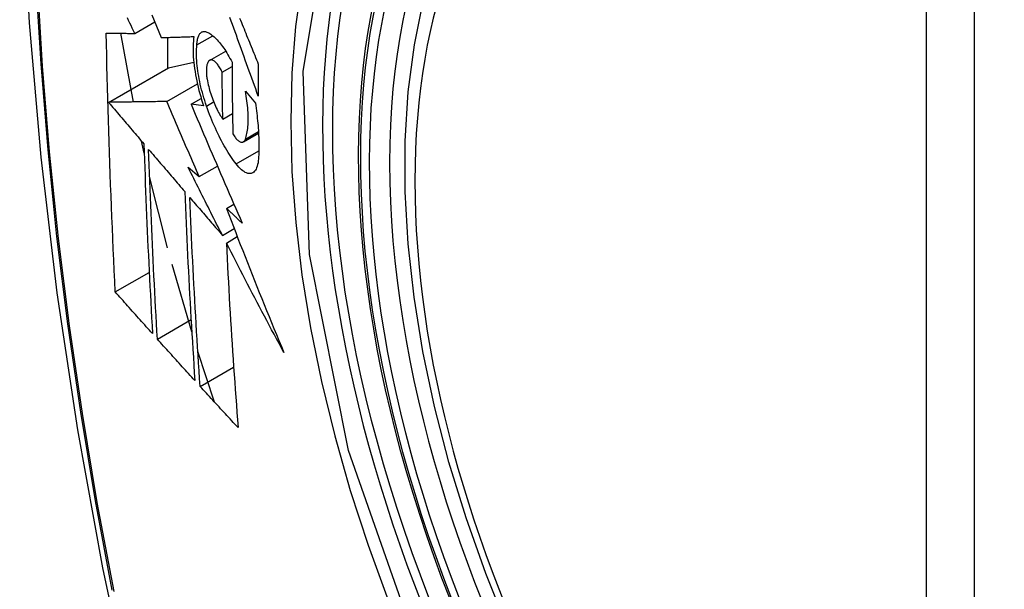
# Model space of a CAD drawing. Header units: inches. Extents: x 145 to 171, y 52.7 to 82.2.
# Tile 5 of 20: x 147.513 to 147.854, y 78.907 to 79.104. Entities that reach past the tile are written whole.
import ezdxf

# ---------------------------------------------------------------- set-up
doc = ezdxf.new("R2010")
doc.units = ezdxf.units.IN
doc.header["$MEASUREMENT"] = 0
doc.layers.add('Visible Edges(ANSI)', color=7, linetype='Continuous', lineweight=25)
doc.layers.add('Visible Tangent Edges(ANSI)', color=7, linetype='Continuous', lineweight=25)

msp = doc.modelspace()

# ---------------------------------------------------------------- linework, layer by layer
at = {"layer": 'Visible Edges(ANSI)'}
for p, q in [((147.55305, 79.09916), (147.55998, 79.10315)), ((147.55259, 79.07546), (147.54828, 79.09919)), ((147.56438, 79.09777), (147.56438, 79.08708)), ((147.57454, 79.0952), (147.58002, 79.09835)), ((147.57895, 79.08985), (147.58449, 79.09304)), ((147.544, 79.07534), (147.56474, 79.08729)), ((147.56474, 79.08729), (147.57346, 79.0892)), ((147.58327, 79.08577), (147.58668, 79.08774)), ((147.56411, 79.07563), (147.57471, 79.08173)), ((147.57252, 79.0747), (147.57603, 79.07672)), ((147.59129, 79.07921), (147.59474, 79.07509)), ((147.57687, 79.0741), (147.57252, 79.0747)), ((147.58349, 79.06955), (147.58684, 79.07148)), ((147.59059, 79.0617), (147.59584, 79.06472)), ((147.55632, 79.05779), (147.5554, 79.06196)), ((147.5715, 79.05295), (147.57536, 79.04968)), ((147.57536, 79.04968), (147.58164, 79.0533)), ((147.56438, 79.0251), (147.55818, 79.04971)), ((147.58475, 79.03873), (147.58732, 79.04021)), ((147.58337, 79.02941), (147.58743, 79.03175)), ((147.58472, 79.02677), (147.58851, 79.02896)), ((147.57277, 78.99606), (147.56595, 79.01935)), ((147.54633, 79.00986), (147.55805, 79.01661)), ((147.56086, 78.99359), (147.57252, 79.0003)), ((147.58064, 78.97184), (147.57487, 78.98935)), ((147.57566, 78.97727), (147.58724, 78.98394))]:
    msp.add_line(p, q, dxfattribs=at)
at = {"layer": 'Visible Edges(ANSI)', "flags": 128}
for points in [[(147.56729, 79.52651), (147.55446, 79.4884), (147.5434, 79.44916), (147.53411, 79.40887), (147.52656, 79.3676), (147.52072, 79.32541), (147.51657, 79.28237), (147.5141, 79.23852), (147.51328, 79.19395), (147.51409, 79.14871), (147.51652, 79.10285), (147.52054, 79.05646), (147.52613, 79.00958), (147.53328, 78.96229), (147.54196, 78.91465), (147.55215, 78.86674), (147.56383, 78.81862)], [(147.68218, 78.89341), (147.67444, 78.91259), (147.66759, 78.93186), (147.66165, 78.95112), (147.65666, 78.9703), (147.65263, 78.9893), (147.64959, 79.00805), (147.64755, 79.02647), (147.64654, 79.04448), (147.64656, 79.06199), (147.64762, 79.07895), (147.64973, 79.09526), (147.65288, 79.11087), (147.65709, 79.12571), (147.66235, 79.13969), (147.66865, 79.15276), (147.67597, 79.16482), (147.68432, 79.17582), (147.69364, 79.18566), (147.70389, 79.19427), (147.71501, 79.20158)], [(147.55305, 79.09916), (147.55263, 79.10005), (147.5522, 79.10094), (147.55178, 79.10183), (147.55135, 79.10272), (147.55093, 79.10361), (147.55051, 79.1045)], [(147.559, 79.10559), (147.55979, 79.10361), (147.56059, 79.10164), (147.56139, 79.09967), (147.56218, 79.0977)], [(147.59576, 79.07752), (147.59531, 79.07875), (147.59486, 79.07998), (147.59441, 79.08122), (147.59396, 79.08245), (147.59352, 79.08369), (147.59307, 79.08492), (147.59262, 79.08616), (147.59217, 79.0874), (147.59173, 79.08863), (147.59128, 79.08987), (147.59083, 79.09111), (147.59039, 79.09234), (147.58995, 79.09358), (147.5895, 79.09481), (147.58906, 79.09605), (147.58862, 79.09728), (147.58818, 79.09851), (147.58774, 79.09974), (147.5873, 79.10097), (147.58686, 79.1022), (147.58642, 79.10342), (147.58598, 79.10464)], [(147.58929, 79.10447), (147.58959, 79.10372), (147.5899, 79.10297), (147.5902, 79.10221), (147.59051, 79.10145), (147.59082, 79.1007), (147.59113, 79.09994), (147.59143, 79.09918), (147.59174, 79.09842), (147.59205, 79.09767), (147.59236, 79.09691), (147.59267, 79.09615), (147.59298, 79.09539), (147.59329, 79.09463), (147.5936, 79.09387), (147.59391, 79.09311), (147.59422, 79.09235), (147.59453, 79.09159), (147.59484, 79.09083), (147.59515, 79.09007), (147.59546, 79.08932), (147.59577, 79.08856)], [(147.57454, 79.0952), (147.57456, 79.09563), (147.5746, 79.09604), (147.57465, 79.09644), (147.57471, 79.09682), (147.57478, 79.09718), (147.57487, 79.09751), (147.57496, 79.09783), (147.57507, 79.09812), (147.57519, 79.09839), (147.57531, 79.09864), (147.57545, 79.09887), (147.57559, 79.09907), (147.57575, 79.09925), (147.57591, 79.0994), (147.57608, 79.09953), (147.57627, 79.09964), (147.57645, 79.09972), (147.57665, 79.09978), (147.57685, 79.09982), (147.57706, 79.09983), (147.57727, 79.09981), (147.57749, 79.09978), (147.57771, 79.09972), (147.57794, 79.09963)], [(147.54633, 79.00986), (147.54615, 79.01354), (147.54598, 79.01723), (147.5458, 79.02092), (147.54563, 79.02462), (147.54547, 79.02832), (147.54531, 79.03202), (147.54515, 79.03572), (147.545, 79.03942), (147.54485, 79.04313), (147.54471, 79.04685), (147.54457, 79.05056), (147.54444, 79.05429), (147.54431, 79.05801), (147.54418, 79.06174), (147.54406, 79.06547), (147.54395, 79.06921), (147.54384, 79.07295), (147.54373, 79.0767), (147.54363, 79.08045), (147.54354, 79.0842), (147.54345, 79.08795), (147.54336, 79.0917), (147.54328, 79.09546), (147.54321, 79.09922)], [(147.54321, 79.09922), (147.5436, 79.09921), (147.54399, 79.09921), (147.54438, 79.09921), (147.54478, 79.09921), (147.54518, 79.09921), (147.54558, 79.0992), (147.54599, 79.0992), (147.54639, 79.0992), (147.5468, 79.0992), (147.54721, 79.09919), (147.54763, 79.09919), (147.54804, 79.09919), (147.54845, 79.09919), (147.54887, 79.09918), (147.54929, 79.09918), (147.5497, 79.09918), (147.55012, 79.09918), (147.55054, 79.09917), (147.55096, 79.09917), (147.55138, 79.09917), (147.5518, 79.09917), (147.55222, 79.09917), (147.55263, 79.09916), (147.55305, 79.09916)], [(147.56218, 79.0977), (147.56265, 79.09772), (147.56311, 79.09773), (147.56357, 79.09775), (147.56404, 79.09776), (147.56451, 79.09778), (147.56498, 79.09779), (147.56544, 79.0978), (147.56591, 79.09782), (147.56639, 79.09783), (147.56686, 79.09785), (147.56733, 79.09786), (147.5678, 79.09788), (147.56828, 79.09789), (147.56875, 79.09791), (147.56922, 79.09792), (147.5697, 79.09794), (147.57017, 79.09795), (147.57065, 79.09797), (147.57112, 79.09798), (147.5716, 79.098), (147.57207, 79.09801), (147.57254, 79.09803), (147.57302, 79.09805), (147.57349, 79.09806)], [(147.57349, 79.09806), (147.57339, 79.09729), (147.57332, 79.09649), (147.57326, 79.09565), (147.57322, 79.09479), (147.57321, 79.09389), (147.57322, 79.09297), (147.57325, 79.09203), (147.5733, 79.09106), (147.57338, 79.09008), (147.57347, 79.08907), (147.57359, 79.08805), (147.57373, 79.08701), (147.57389, 79.08596), (147.57407, 79.08489), (147.57427, 79.08382), (147.57449, 79.08274), (147.57472, 79.08166), (147.57498, 79.08058), (147.57525, 79.07949), (147.57554, 79.0784), (147.57585, 79.07732), (147.57617, 79.07624), (147.57651, 79.07517), (147.57687, 79.0741)], [(147.57794, 79.09963), (147.57829, 79.09948), (147.57864, 79.0993), (147.579, 79.09909), (147.57935, 79.09885), (147.57972, 79.09859), (147.58008, 79.0983), (147.58045, 79.09799), (147.58082, 79.09765), (147.58119, 79.09728), (147.58156, 79.09689), (147.58193, 79.09648), (147.58231, 79.09605), (147.58268, 79.09559), (147.58306, 79.09511), (147.58343, 79.0946), (147.5838, 79.09408), (147.58417, 79.09354), (147.58453, 79.09297), (147.5849, 79.09239), (147.58526, 79.09178), (147.58562, 79.09116), (147.58598, 79.09052), (147.58633, 79.08986), (147.58668, 79.08919)], [(147.57786, 79.07408), (147.57754, 79.07501), (147.57724, 79.07594), (147.57695, 79.07687), (147.57668, 79.07781), (147.57642, 79.07876), (147.57617, 79.0797), (147.57594, 79.08064), (147.57572, 79.08159), (147.57552, 79.08253), (147.57533, 79.08346), (147.57516, 79.08439), (147.57501, 79.08531), (147.57487, 79.08622), (147.57475, 79.08712), (147.57465, 79.08801), (147.57456, 79.08888), (147.5745, 79.08974), (147.57445, 79.09059), (147.57442, 79.09141), (147.57441, 79.09221), (147.57441, 79.09299), (147.57444, 79.09375), (147.57448, 79.09449), (147.57454, 79.0952)], [(147.57868, 79.08964), (147.57858, 79.08952), (147.57848, 79.08939), (147.57839, 79.08924), (147.5783, 79.08908), (147.57822, 79.08891), (147.57815, 79.08872), (147.57808, 79.08851), (147.57802, 79.0883), (147.57797, 79.08806), (147.57792, 79.08782), (147.57788, 79.08756), (147.57785, 79.0873), (147.57783, 79.08702), (147.57781, 79.08673), (147.5778, 79.08643), (147.5778, 79.08611), (147.57781, 79.08579), (147.57782, 79.08547), (147.57785, 79.08513), (147.57788, 79.08478), (147.57791, 79.08444), (147.57796, 79.08408), (147.57801, 79.08372), (147.57807, 79.08336)], [(147.58327, 79.08577), (147.58308, 79.08617), (147.58288, 79.08655), (147.58268, 79.08692), (147.58248, 79.08727), (147.58227, 79.0876), (147.58206, 79.08792), (147.58186, 79.08821), (147.58165, 79.08849), (147.58144, 79.08874), (147.58123, 79.08897), (147.58102, 79.08918), (147.58081, 79.08937), (147.58061, 79.08953), (147.5804, 79.08967), (147.58021, 79.08979), (147.58001, 79.08988), (147.57982, 79.08994), (147.57964, 79.08998), (147.57946, 79.08999), (147.57929, 79.08997), (147.57912, 79.08993), (147.57897, 79.08986), (147.57882, 79.08976), (147.57868, 79.08964)], [(147.58668, 79.08919), (147.58668, 79.08815), (147.58668, 79.08711), (147.58669, 79.08608), (147.58669, 79.08504), (147.5867, 79.08401), (147.58671, 79.08297), (147.58672, 79.08194), (147.58673, 79.0809), (147.58674, 79.07987), (147.58675, 79.07884), (147.58676, 79.0778), (147.58677, 79.07677), (147.58678, 79.07574), (147.5868, 79.07471), (147.58681, 79.07368), (147.58683, 79.07265), (147.58684, 79.07162), (147.58686, 79.07059), (147.58688, 79.06956), (147.58689, 79.06853), (147.58691, 79.0675), (147.58693, 79.06648), (147.58695, 79.06545), (147.58697, 79.06443)], [(147.59577, 79.08856), (147.59576, 79.0881), (147.59576, 79.08764), (147.59576, 79.08717), (147.59576, 79.08671), (147.59575, 79.08625), (147.59575, 79.08579), (147.59575, 79.08533), (147.59575, 79.08487), (147.59575, 79.08441), (147.59575, 79.08395), (147.59575, 79.08349), (147.59575, 79.08303), (147.59575, 79.08257), (147.59575, 79.08211), (147.59575, 79.08165), (147.59575, 79.08119), (147.59575, 79.08073), (147.59575, 79.08027), (147.59575, 79.07981), (147.59575, 79.07935), (147.59575, 79.07889), (147.59575, 79.07843), (147.59576, 79.07798), (147.59576, 79.07752)], [(147.57807, 79.08336), (147.57819, 79.08272), (147.57831, 79.08208), (147.57845, 79.08144), (147.57861, 79.0808), (147.57877, 79.08015), (147.57895, 79.07951), (147.57914, 79.07887), (147.57934, 79.07823), (147.57955, 79.0776), (147.57977, 79.07697), (147.57999, 79.07635), (147.58023, 79.07574), (147.58047, 79.07515), (147.58072, 79.07456), (147.58098, 79.07398), (147.58124, 79.07342), (147.58151, 79.07288), (147.58178, 79.07235), (147.58206, 79.07184), (147.58234, 79.07134), (147.58263, 79.07086), (147.58291, 79.07041), (147.5832, 79.06997), (147.58349, 79.06955)], [(147.58349, 79.06955), (147.58348, 79.07022), (147.58347, 79.0709), (147.58345, 79.07157), (147.58344, 79.07225), (147.58343, 79.07292), (147.58342, 79.0736), (147.58341, 79.07427), (147.5834, 79.07495), (147.58339, 79.07562), (147.58338, 79.0763), (147.58337, 79.07697), (147.58336, 79.07765), (147.58335, 79.07833), (147.58334, 79.079), (147.58333, 79.07968), (147.58332, 79.08035), (147.58332, 79.08103), (147.58331, 79.08171), (147.5833, 79.08238), (147.58329, 79.08306), (147.58329, 79.08374), (147.58328, 79.08442), (147.58327, 79.08509), (147.58327, 79.08577)], [(147.59129, 79.06265), (147.59144, 79.0631), (147.59159, 79.06358), (147.59172, 79.06408), (147.59183, 79.0646), (147.59194, 79.06516), (147.59203, 79.06573), (147.5921, 79.06633), (147.59216, 79.06695), (147.59221, 79.06759), (147.59225, 79.06826), (147.59227, 79.06894), (147.59228, 79.06965), (147.59227, 79.07037), (147.59225, 79.07111), (147.59222, 79.07187), (147.59217, 79.07264), (147.5921, 79.07342), (147.59203, 79.07422), (147.59194, 79.07503), (147.59184, 79.07585), (147.59172, 79.07668), (147.59159, 79.07751), (147.59145, 79.07836), (147.59129, 79.07921)], [(147.56411, 79.07563), (147.56333, 79.07562), (147.56255, 79.07561), (147.56176, 79.07559), (147.56096, 79.07558), (147.56017, 79.07557), (147.55936, 79.07556), (147.55856, 79.07555), (147.55774, 79.07554), (147.55692, 79.07553), (147.5561, 79.07551), (147.55527, 79.0755), (147.55444, 79.07549), (147.5536, 79.07548), (147.55276, 79.07547), (147.55191, 79.07545), (147.55105, 79.07544), (147.55019, 79.07543), (147.54933, 79.07542), (147.54845, 79.07541), (147.54757, 79.07539), (147.54669, 79.07538), (147.5458, 79.07537), (147.5449, 79.07535), (147.544, 79.07534)], [(147.544, 79.07534), (147.5445, 79.07475), (147.54501, 79.07415), (147.54552, 79.07355), (147.54603, 79.07296), (147.54654, 79.07236), (147.54704, 79.07176), (147.54755, 79.07116), (147.54806, 79.07057), (147.54857, 79.06997), (147.54908, 79.06937), (147.54959, 79.06877), (147.5501, 79.06818), (147.55061, 79.06758), (147.55112, 79.06698), (147.55163, 79.06638), (147.55214, 79.06579), (147.55265, 79.06519), (147.55316, 79.06459), (147.55367, 79.06399), (147.55418, 79.0634), (147.55469, 79.0628), (147.5552, 79.0622), (147.55571, 79.06161), (147.55622, 79.06101)], [(147.57536, 79.04968), (147.57488, 79.05076), (147.57441, 79.05184), (147.57394, 79.05292), (147.57346, 79.054), (147.57299, 79.05508), (147.57252, 79.05616), (147.57205, 79.05725), (147.57158, 79.05833), (147.57111, 79.05941), (147.57064, 79.06049), (147.57017, 79.06158), (147.5697, 79.06266), (147.56923, 79.06374), (147.56876, 79.06482), (147.56829, 79.0659), (147.56783, 79.06699), (147.56736, 79.06807), (147.5669, 79.06915), (147.56643, 79.07023), (147.56597, 79.07131), (147.5655, 79.07239), (147.56504, 79.07347), (147.56458, 79.07455), (147.56411, 79.07563)], [(147.57252, 79.0747), (147.57323, 79.073), (147.57395, 79.0713), (147.57468, 79.0696), (147.5754, 79.06789), (147.57613, 79.06618), (147.57685, 79.06447), (147.57758, 79.06276), (147.57831, 79.06105), (147.57905, 79.05933), (147.57978, 79.05762), (147.58052, 79.0559), (147.58126, 79.05418), (147.582, 79.05247), (147.58274, 79.05075), (147.58348, 79.04903), (147.58423, 79.04731), (147.58497, 79.0456), (147.58572, 79.04388), (147.58647, 79.04216), (147.58722, 79.04045), (147.58797, 79.03874), (147.58872, 79.03702), (147.58947, 79.03531), (147.59023, 79.03361)], [(147.58813, 79.05406), (147.58766, 79.05467), (147.58719, 79.05531), (147.58672, 79.05597), (147.58626, 79.05665), (147.58579, 79.05736), (147.58533, 79.05808), (147.58487, 79.05883), (147.58442, 79.05959), (147.58396, 79.06038), (147.58351, 79.06118), (147.58307, 79.06201), (147.58263, 79.06285), (147.58219, 79.06371), (147.58176, 79.06459), (147.58133, 79.06548), (147.58092, 79.06638), (147.58051, 79.06731), (147.5801, 79.06824), (147.57971, 79.06918), (147.57932, 79.07014), (147.57894, 79.07111), (147.57857, 79.07209), (147.57821, 79.07308), (147.57786, 79.07408)], [(147.59474, 79.07509), (147.59487, 79.0742), (147.595, 79.07332), (147.59511, 79.07244), (147.59522, 79.07157), (147.59533, 79.07071), (147.59542, 79.06985), (147.59551, 79.069), (147.59559, 79.06815), (147.59566, 79.06731), (147.59572, 79.06649), (147.59578, 79.06566), (147.59583, 79.06485), (147.59587, 79.06405), (147.5959, 79.06325), (147.59593, 79.06247), (147.59595, 79.06169), (147.59596, 79.06093), (147.59596, 79.06018), (147.59596, 79.05943), (147.59595, 79.0587), (147.59593, 79.05798), (147.5959, 79.05727), (147.59586, 79.05657), (147.59582, 79.05589)], [(147.58697, 79.06443), (147.58719, 79.06408), (147.5874, 79.06375), (147.58761, 79.06345), (147.58783, 79.06316), (147.58805, 79.0629), (147.58826, 79.06265), (147.58847, 79.06243), (147.58869, 79.06224), (147.5889, 79.06206), (147.5891, 79.06192), (147.5893, 79.06179), (147.5895, 79.0617), (147.58969, 79.06163), (147.58988, 79.06158), (147.59006, 79.06157), (147.59023, 79.06158), (147.5904, 79.06162), (147.59055, 79.06168), (147.5907, 79.06177), (147.59084, 79.0619), (147.59097, 79.06204), (147.59109, 79.06222), (147.59119, 79.06242), (147.59129, 79.06265)], [(147.55622, 79.06101), (147.55631, 79.05825), (147.5564, 79.05549), (147.5565, 79.05274), (147.5566, 79.04999), (147.5567, 79.04724), (147.55681, 79.0445), (147.55692, 79.04175), (147.55703, 79.03901), (147.55714, 79.03627), (147.55726, 79.03354), (147.55738, 79.03081), (147.55751, 79.02808), (147.55763, 79.02535), (147.55776, 79.02262), (147.55789, 79.0199), (147.55802, 79.01717), (147.55816, 79.01445), (147.5583, 79.01174), (147.55844, 79.00902), (147.55858, 79.00631), (147.55873, 79.00359), (147.55887, 79.00088), (147.55902, 78.99818), (147.55918, 78.99547)], [(147.56086, 78.99359), (147.56071, 78.9963), (147.56056, 78.99902), (147.5604, 79.00174), (147.56026, 79.00446), (147.56011, 79.00718), (147.55997, 79.0099), (147.55983, 79.01262), (147.55969, 79.01534), (147.55955, 79.01807), (147.55942, 79.02079), (147.55929, 79.02351), (147.55916, 79.02624), (147.55903, 79.02897), (147.55891, 79.0317), (147.55879, 79.03443), (147.55868, 79.03716), (147.55856, 79.03989), (147.55845, 79.04263), (147.55834, 79.04537), (147.55824, 79.04811), (147.55814, 79.05085), (147.55804, 79.0536), (147.55794, 79.05635), (147.55785, 79.0591)], [(147.55785, 79.0591), (147.55837, 79.05849), (147.55889, 79.05788), (147.55941, 79.05728), (147.55993, 79.05667), (147.56045, 79.05606), (147.56097, 79.05546), (147.56149, 79.05485), (147.56201, 79.05424), (147.56253, 79.05363), (147.56305, 79.05302), (147.56357, 79.05241), (147.56409, 79.05181), (147.56461, 79.0512), (147.56513, 79.05059), (147.56566, 79.04998), (147.56618, 79.04937), (147.5667, 79.04876), (147.56722, 79.04816), (147.56774, 79.04755), (147.56826, 79.04694), (147.56879, 79.04633), (147.56931, 79.04573), (147.56983, 79.04512), (147.57035, 79.04451)], [(147.59582, 79.05589), (147.59575, 79.05516), (147.59566, 79.05447), (147.59553, 79.05385), (147.59537, 79.05327), (147.59519, 79.05275), (147.59498, 79.05228), (147.59475, 79.05188), (147.59449, 79.05154), (147.59421, 79.05125), (147.5939, 79.05103), (147.59358, 79.05087), (147.59324, 79.05076), (147.59287, 79.05072), (147.5925, 79.05074), (147.5921, 79.05082), (147.5917, 79.05096), (147.59128, 79.05116), (147.59085, 79.05141), (147.59041, 79.05172), (147.58996, 79.05208), (147.58951, 79.0525), (147.58905, 79.05297), (147.58859, 79.05349), (147.58813, 79.05406)], [(147.58337, 79.02941), (147.58287, 79.03039), (147.58237, 79.03137), (147.58187, 79.03235), (147.58137, 79.03333), (147.58087, 79.03431), (147.58037, 79.03529), (147.57987, 79.03628), (147.57938, 79.03726), (147.57888, 79.03824), (147.57838, 79.03922), (147.57789, 79.0402), (147.57739, 79.04118), (147.5769, 79.04216), (147.57641, 79.04315), (147.57591, 79.04413), (147.57542, 79.04511), (147.57493, 79.04609), (147.57443, 79.04707), (147.57394, 79.04805), (147.57345, 79.04903), (147.57296, 79.05001), (147.57247, 79.05099), (147.57198, 79.05197), (147.5715, 79.05295)], [(147.57035, 79.04451), (147.57046, 79.04176), (147.57057, 79.03901), (147.57069, 79.03627), (147.5708, 79.03353), (147.57093, 79.03079), (147.57105, 79.02805), (147.57118, 79.02532), (147.57132, 79.02258), (147.57145, 79.01986), (147.57159, 79.01713), (147.57173, 79.01441), (147.57188, 79.01169), (147.57203, 79.00897), (147.57218, 79.00625), (147.57233, 79.00354), (147.57249, 79.00083), (147.57264, 78.99813), (147.57281, 78.99543), (147.57297, 78.99273), (147.57314, 78.99003), (147.57331, 78.98733), (147.57348, 78.98464), (147.57365, 78.98196), (147.57383, 78.97927)], [(147.57566, 78.97727), (147.57548, 78.97997), (147.5753, 78.98267), (147.57512, 78.98537), (147.57495, 78.98807), (147.57478, 78.99077), (147.57461, 78.99347), (147.57445, 78.99618), (147.57428, 78.99888), (147.57412, 79.00159), (147.57397, 79.0043), (147.57381, 79.00701), (147.57366, 79.00973), (147.57351, 79.01244), (147.57337, 79.01516), (147.57323, 79.01788), (147.57309, 79.0206), (147.57295, 79.02332), (147.57282, 79.02605), (147.57269, 79.02878), (147.57257, 79.03151), (147.57245, 79.03425), (147.57233, 79.03698), (147.57222, 79.03972), (147.57211, 79.04247)], [(147.57211, 79.04247), (147.57257, 79.04193), (147.57304, 79.04138), (147.57351, 79.04084), (147.57398, 79.0403), (147.57444, 79.03975), (147.57491, 79.03921), (147.57538, 79.03866), (147.57585, 79.03812), (147.57632, 79.03757), (147.57679, 79.03703), (147.57726, 79.03649), (147.57773, 79.03594), (147.5782, 79.0354), (147.57867, 79.03485), (147.57914, 79.03431), (147.57961, 79.03376), (147.58008, 79.03322), (147.58055, 79.03268), (147.58102, 79.03213), (147.58149, 79.03159), (147.58196, 79.03104), (147.58243, 79.0305), (147.5829, 79.02996), (147.58337, 79.02941)], [(147.59023, 79.03361), (147.59, 79.03382), (147.58977, 79.03403), (147.58954, 79.03425), (147.58931, 79.03446), (147.58909, 79.03467), (147.58886, 79.03489), (147.58863, 79.0351), (147.5884, 79.03531), (147.58817, 79.03553), (147.58794, 79.03574), (147.58772, 79.03595), (147.58749, 79.03617), (147.58726, 79.03638), (147.58703, 79.03659), (147.5868, 79.03681), (147.58657, 79.03702), (147.58635, 79.03723), (147.58612, 79.03745), (147.58589, 79.03766), (147.58566, 79.03787), (147.58543, 79.03809), (147.58521, 79.0383), (147.58498, 79.03851), (147.58475, 79.03873)], [(147.58475, 79.03873), (147.58554, 79.03665), (147.58634, 79.03458), (147.58714, 79.0325), (147.58794, 79.03043), (147.58874, 79.02835), (147.58955, 79.02627), (147.59036, 79.0242), (147.59118, 79.02212), (147.59199, 79.02004), (147.59281, 79.01797), (147.59363, 79.01589), (147.59446, 79.01382), (147.59529, 79.01174), (147.59612, 79.00967), (147.59696, 79.00759), (147.59779, 79.00552), (147.59864, 79.00344), (147.59948, 79.00137), (147.60033, 78.9993), (147.60118, 78.99722), (147.60203, 78.99515), (147.60289, 78.99308), (147.60375, 78.99101), (147.60462, 78.98894)], [(147.60462, 78.98894), (147.60377, 78.99051), (147.60292, 78.99209), (147.60207, 78.99366), (147.60123, 78.99524), (147.60038, 78.99681), (147.59954, 78.99839), (147.5987, 78.99997), (147.59786, 79.00154), (147.59702, 79.00312), (147.59619, 79.0047), (147.59536, 79.00628), (147.59452, 79.00786), (147.5937, 79.00944), (147.59287, 79.01102), (147.59204, 79.0126), (147.59122, 79.01418), (147.5904, 79.01575), (147.58958, 79.01733), (147.58877, 79.01891), (147.58795, 79.02048), (147.58714, 79.02206), (147.58633, 79.02363), (147.58552, 79.0252), (147.58472, 79.02677)], [(147.58472, 79.02677), (147.58485, 79.02408), (147.58498, 79.02139), (147.58512, 79.01871), (147.58526, 79.01602), (147.58541, 79.01334), (147.58556, 79.01066), (147.58571, 79.00799), (147.58586, 79.00531), (147.58603, 79.00264), (147.58619, 78.99997), (147.58636, 78.99731), (147.58653, 78.99465), (147.5867, 78.99199), (147.58687, 78.98934), (147.58705, 78.98669), (147.58723, 78.98404), (147.58742, 78.9814), (147.58761, 78.97876), (147.5878, 78.97613), (147.58799, 78.9735), (147.58818, 78.97088), (147.58838, 78.96826), (147.58858, 78.96565), (147.58878, 78.96304)], [(147.55918, 78.99547), (147.55864, 78.99607), (147.5581, 78.99667), (147.55756, 78.99726), (147.55703, 78.99786), (147.55649, 78.99846), (147.55595, 78.99906), (147.55542, 78.99966), (147.55488, 79.00026), (147.55435, 79.00086), (147.55381, 79.00146), (147.55327, 79.00206), (147.55274, 79.00266), (147.5522, 79.00326), (147.55167, 79.00386), (147.55113, 79.00446), (147.5506, 79.00506), (147.55006, 79.00566), (147.54953, 79.00626), (147.549, 79.00686), (147.54846, 79.00746), (147.54793, 79.00806), (147.5474, 79.00866), (147.54686, 79.00926), (147.54633, 79.00986)], [(147.57383, 78.97927), (147.57328, 78.97987), (147.57274, 78.98046), (147.5722, 78.98106), (147.57166, 78.98165), (147.57111, 78.98225), (147.57057, 78.98285), (147.57003, 78.98344), (147.56949, 78.98404), (147.56895, 78.98464), (147.56841, 78.98523), (147.56787, 78.98583), (147.56733, 78.98643), (147.56679, 78.98702), (147.56625, 78.98762), (147.56571, 78.98822), (147.56517, 78.98882), (147.56463, 78.98941), (147.56409, 78.99001), (147.56355, 78.99061), (147.56301, 78.9912), (147.56247, 78.9918), (147.56194, 78.9924), (147.5614, 78.99299), (147.56086, 78.99359)], [(147.58878, 78.96304), (147.58823, 78.96363), (147.58768, 78.96422), (147.58713, 78.96482), (147.58658, 78.96541), (147.58603, 78.966), (147.58548, 78.96659), (147.58493, 78.96718), (147.58438, 78.96778), (147.58383, 78.96837), (147.58329, 78.96896), (147.58274, 78.96956), (147.58219, 78.97015), (147.58164, 78.97074), (147.5811, 78.97134), (147.58055, 78.97193), (147.58001, 78.97252), (147.57946, 78.97312), (147.57892, 78.97371), (147.57837, 78.9743), (147.57783, 78.9749), (147.57728, 78.97549), (147.57674, 78.97608), (147.5762, 78.97668), (147.57566, 78.97727)]]:
    msp.add_lwpolyline(points, dxfattribs=at)
at = {"layer": 'Visible Edges(ANSI)'}
msp.add_ellipse((147.86389, 78.92614), major_axis=(0.15718, -0.27294), ratio=0.578093, start_param=2.362013, end_param=7.062765, dxfattribs=at)
msp.add_ellipse((147.86041, 78.92413), major_axis=(-0.15963, 0.2772), ratio=0.578093, dxfattribs=at)
at = {"layer": 'Visible Tangent Edges(ANSI)'}
for p, q in [((147.82666, 79.18902), (147.82666, 78.70373)), ((147.84336, 78.70373), (147.84336, 79.18902)), ((147.57786, 79.07408), (147.58033, 79.0755)), ((147.59129, 79.06265), (147.59581, 79.06525)), ((147.58813, 79.05406), (147.59594, 79.05856))]:
    msp.add_line(p, q, dxfattribs=at)
at = {"layer": 'Visible Tangent Edges(ANSI)', "flags": 128}
for points in [[(147.56645, 79.48291), (147.55869, 79.46042), (147.55157, 79.43727), (147.5451, 79.41349), (147.53929, 79.38909), (147.53415, 79.36411), (147.5297, 79.33858), (147.52592, 79.31252), (147.52284, 79.28596), (147.52045, 79.25895), (147.51874, 79.23152), (147.51773, 79.2037), (147.5174, 79.1755), (147.51776, 79.14691), (147.5188, 79.11794), (147.52053, 79.08862), (147.52295, 79.05897), (147.52604, 79.02903), (147.5298, 78.99884), (147.53425, 78.9684), (147.53936, 78.93772), (147.54515, 78.90684)], [(147.54588, 78.90639), (147.54008, 78.93721), (147.53495, 78.96784), (147.53049, 78.99822), (147.52671, 79.02836), (147.5236, 79.05824), (147.52118, 79.08783), (147.51944, 79.1171), (147.51839, 79.146), (147.51803, 79.17452), (147.51836, 79.20265), (147.51938, 79.23039), (147.52109, 79.25774), (147.5235, 79.28465), (147.5266, 79.3111), (147.53038, 79.33706), (147.53486, 79.36248), (147.54001, 79.38734), (147.54583, 79.41161), (147.55232, 79.43526), (147.55946, 79.45827), (147.56724, 79.48063)], [(147.65122, 78.88594), (147.627, 78.95509), (147.61348, 79.0228), (147.61127, 79.08602), (147.62048, 79.14162), (147.64074, 79.18725), (147.67099, 79.22063), (147.70995, 79.24026), (147.75593, 79.24537), (147.80663, 79.23571), (147.85979, 79.21174)], [(147.66571, 79.22182), (147.65668, 79.21381), (147.64832, 79.20481), (147.64066, 79.19486), (147.63372, 79.18398), (147.62754, 79.17222), (147.62213, 79.15959), (147.61752, 79.14615), (147.61374, 79.13198), (147.6108, 79.11711), (147.60868, 79.10159), (147.60741, 79.08546), (147.60698, 79.06875), (147.60741, 79.05152), (147.6087, 79.03385), (147.61083, 79.01583), (147.6138, 78.99751), (147.61758, 78.97895), (147.62218, 78.9602), (147.62757, 78.94133), (147.63375, 78.92239), (147.64069, 78.90346)]]:
    msp.add_lwpolyline(points, dxfattribs=at)
at = {"layer": 'Visible Tangent Edges(ANSI)'}
for centre, major_axis, start_param, end_param in [((147.8629, 78.92556), (-0.17285, 0.30015), 5.049711, 10.658253), ((147.86285, 78.92553), (-0.1503, 0.261), 5.670484, 8.47055)]:
    msp.add_ellipse(centre, major_axis=major_axis, ratio=0.578093, start_param=start_param, end_param=end_param, dxfattribs=at)
for centre, major_axis in [((147.86349, 78.9259), (0.17078, -0.29656)), ((147.86052, 78.92419), (-0.16238, 0.28198)), ((147.86041, 78.92413), (0.16178, -0.28094))]:
    msp.add_ellipse(centre, major_axis=major_axis, ratio=0.578093, dxfattribs=at)

doc.saveas('drawing.dxf')
